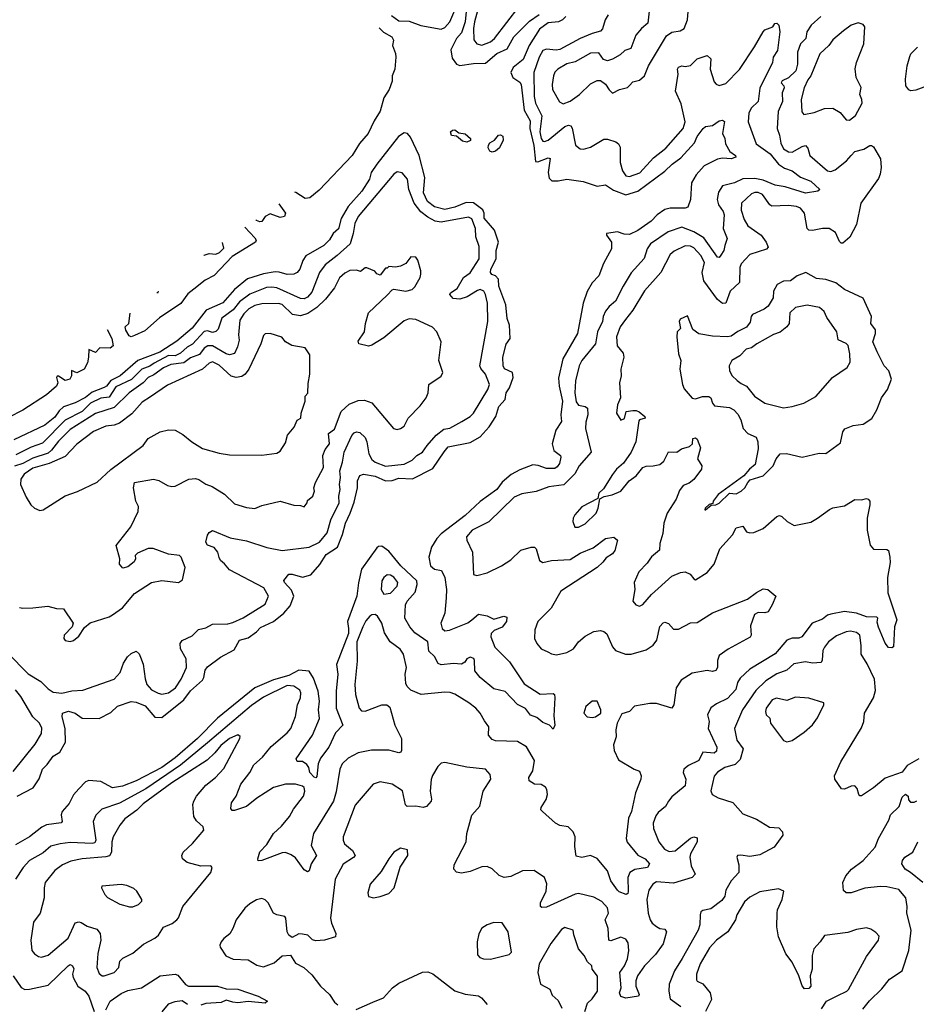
# Model space of a CAD drawing. Extents: x 1892934 to 2008621, y 567149 to 683290.
# Tile 124 of 256: x 1905297 to 1910588, y 643167 to 648977. Entities that reach past the tile are written whole.
import ezdxf

# ---------------------------------------------------------------- set-up
doc = ezdxf.new("R2010")
doc.units = 0

msp = doc.modelspace()

# ---------------------------------------------------------------- linework, layer by layer
at = {"layer": '0CON20XD'}
for points in [[(1907491.2, 649001.2), (1907535, 648970.8), (1907595, 648968.3), (1907665, 648942), (1907785, 648920.4), (1907805, 648931.4), (1907835, 648964.7), (1907885, 649078.2)], [(1908017, 649095), (1907981.1, 648965), (1907975.7, 648925), (1907977.8, 648857.8), (1907995, 648834.5), (1908025, 648826.7), (1908075, 648846.7), (1908100, 648865), (1908244.7, 649055)], [(1907932.4, 649025), (1907926.7, 648963.3), (1907905, 648898.4), (1907874, 648865), (1907841.2, 648798.8), (1907849, 648749), (1907875, 648713.6), (1907895, 648706.2), (1907975, 648718.8), (1908045, 648720.3), (1908112.9, 648777.1), (1908173.8, 648805), (1908214.1, 648875.9), (1908305, 648968.8), (1908362.8, 649007.2)], [(1909012.9, 649045), (1909004.7, 648955.3), (1908965.9, 648924.1), (1908933.9, 648886.1), (1908902.7, 648807.3), (1908868, 648795), (1908841.2, 648768.8), (1908795, 648742.9), (1908765, 648734.3), (1908742.4, 648742.4), (1908715, 648780.8), (1908665, 648779.7), (1908575, 648727.4), (1908525, 648717.1), (1908472.9, 648685), (1908455, 648667.1), (1908447.3, 648645), (1908439.2, 648595), (1908441.8, 648565), (1908482.4, 648492.4), (1908505, 648480.9), (1908545, 648495.3), (1908600, 648535), (1908665, 648598.1), (1908705, 648618.8), (1908725, 648618.8), (1908755, 648596.2), (1908775, 648562.5), (1908795, 648542.5), (1908837.5, 648565), (1908883.9, 648576.1), (1908895, 648587.5), (1908915, 648610), (1908955, 648620), (1908985, 648646.2), (1909007.7, 648705), (1909115, 648880.9), (1909145, 648903.1), (1909195, 648911.1), (1909218.6, 648925), (1909237.9, 648975), (1909242.5, 649025)], [(1908520, 648995), (1908500, 648975), (1908476.3, 648963.7), (1908415, 648958.6), (1908365, 648920.6), (1908304.4, 648825), (1908267.9, 648742.1), (1908208.9, 648695), (1908195.9, 648665), (1908207.5, 648635), (1908248, 648608), (1908256.5, 648595), (1908275, 648443.3), (1908309.4, 648379.4), (1908308, 648335), (1908330.4, 648235), (1908340.9, 648140.9), (1908355, 648138.1), (1908415, 648160.8), (1908428.1, 648158.1), (1908415.3, 648075.3), (1908421.5, 648041.5), (1908436.6, 648026.6), (1908475, 648025.7), (1908525, 648035.5), (1908622.8, 648022.8), (1908705, 647994.4), (1908755, 648002.5), (1908801.4, 647971.4), (1908875, 647943.4), (1908945, 647964.3), (1909105, 648082.3), (1909148.2, 648125), (1909198.7, 648161.3), (1909279.6, 648250.4), (1909295, 648286.7), (1909330, 648335), (1909345, 648346.2), (1909385, 648352.9), (1909425, 648379.2), (1909445, 648383.8), (1909456.4, 648376.4), (1909444, 648305), (1909458.6, 648275), (1909461.9, 648245), (1909488.6, 648198.6), (1909521.2, 648175), (1909523.3, 648165), (1909495, 648155.6), (1909445, 648158.8), (1909415, 648153.1), (1909335.6, 648115), (1909289, 648061), (1909261.3, 648015), (1909255.5, 647915), (1909239.6, 647870.4), (1909225, 647864.6), (1909135, 647864.3), (1909105, 647856.3), (1909060, 647825), (1909022.8, 647787.3), (1908945, 647733.2), (1908895, 647708.9), (1908865, 647710.9), (1908825, 647724.2), (1908760, 647715), (1908760, 647705), (1908790, 647665), (1908788.6, 647625), (1908742.7, 647537.3), (1908715.4, 647464.6), (1908676, 647424), (1908646.4, 647373.6), (1908621.9, 647305), (1908589.7, 647125), (1908502, 646975), (1908477.7, 646862.3), (1908480.6, 646815), (1908500.8, 646725), (1908490.7, 646645), (1908495.2, 646605), (1908461.3, 646555), (1908440.3, 646475), (1908448.5, 646435), (1908488, 646405), (1908491.4, 646395), (1908482, 646358), (1908468.3, 646338.3), (1908455, 646328.5), (1908405, 646328.2), (1908356, 646346), (1908325, 646349.5), (1908249.3, 646320.7), (1908197.6, 646292.4), (1908145, 646247.5), (1908112.3, 646205), (1908015, 646134.7), (1907925, 646050.7), (1907785, 645942.3), (1907759.6, 645915), (1907727.9, 645865), (1907710.5, 645805), (1907722, 645755), (1907745, 645733.6), (1907786.4, 645726.4), (1907806.6, 645685), (1907815.3, 645615), (1907813.8, 645565), (1907805.2, 645474.8), (1907783.1, 645416.9), (1907790, 645385), (1907805, 645371.3), (1907833.9, 645373.9), (1907942.4, 645417.6), (1907964.7, 645435.3), (1908005, 645469.4), (1908055, 645459.5), (1908095, 645439.4), (1908155, 645456.5), (1908171.7, 645451.7), (1908169.2, 645425), (1908145, 645392.5), (1908097.6, 645372.4), (1908078.8, 645355), (1908076.7, 645335), (1908101.2, 645275), (1908187.6, 645187.6), (1908275, 645057.5), (1908367.7, 644997.7), (1908445, 645000), (1908452.5, 644995), (1908456, 644975), (1908449.2, 644869.2), (1908456, 644815), (1908445, 644790), (1908424.1, 644814.1), (1908385, 644829.2), (1908349.6, 644859.6), (1908312.3, 644872.3), (1908281.9, 644911.9), (1908235, 644936.7), (1908162.1, 645012.1), (1908095, 645028.7), (1908015, 645095.5), (1907982.2, 645135), (1907981.8, 645195), (1907976.6, 645206.6), (1907955, 645214.7), (1907935, 645205.9), (1907924.1, 645185.9), (1907905, 645173.5), (1907857.4, 645177.4), (1907785, 645169.5), (1907767.5, 645177.5), (1907745, 645220), (1907711, 645251), (1907705.3, 645305), (1907629.2, 645359.2), (1907598.5, 645395), (1907570.8, 645445), (1907574.2, 645525), (1907584.5, 645545.5), (1907631.7, 645598.3), (1907642.2, 645645), (1907640, 645665), (1907546.1, 645755), (1907475, 645841.5), (1907435, 645870.8), (1907415, 645869.2), (1907405, 645860), (1907315, 645734.3), (1907295.5, 645654.5), (1907286.7, 645575), (1907232.1, 645425), (1907237.3, 645385), (1907236.7, 645355), (1907167.2, 645172.8), (1907173.5, 645115), (1907165.3, 645015), (1907165.4, 644915), (1907204.4, 644815), (1907161.5, 644768.5), (1907121.4, 644685), (1907071.4, 644618.6), (1907058.2, 644585), (1907049.6, 644510.4), (1907045, 644504.2), (1907035, 644507.5), (1907009.5, 644535), (1907003.1, 644565), (1906991.6, 644581.6), (1906965, 644598.8), (1906935, 644600), (1906928, 644615), (1907025.3, 644754.7), (1907066.5, 644853.5), (1907059.5, 644905), (1907065.3, 644955), (1907058.4, 645015), (1907031.7, 645091.7), (1907005, 645132.1), (1906945, 645137.9), (1906885, 645106.6), (1906795, 645081), (1906685, 645033.5), (1906465, 644856.1), (1906345.4, 644734.6), (1906215, 644621.3), (1906135, 644563.6), (1905985, 644484.8), (1905903.8, 644455), (1905845, 644444.5), (1905775, 644481.2), (1905705, 644487.2), (1905685, 644480), (1905645, 644439.3), (1905615, 644402.3), (1905588.9, 644351.1), (1905546.8, 644305), (1905541.4, 644285), (1905548.2, 644245), (1905542.2, 644237.8), (1905455, 644225.8), (1905427.7, 644212.3), (1905354.5, 644155.5), (1905271.6, 644108.4)], [(1908770, 649005), (1908751.9, 648975), (1908736.8, 648923.2), (1908725, 648909.4), (1908675, 648896.2), (1908605, 648865.9), (1908485, 648800), (1908463.5, 648796.5), (1908405, 648803.3), (1908384.8, 648795.2), (1908363.5, 648756.5), (1908331.1, 648665), (1908332.8, 648522.8), (1908341.9, 648485), (1908378.7, 648408.7), (1908367, 648315), (1908374, 648275), (1908385, 648260.4), (1908395, 648257.5), (1908415, 648265.3), (1908515, 648345.9), (1908535, 648353.5), (1908549.8, 648349.8), (1908557.3, 648337.3), (1908577, 648237), (1908605, 648215.6), (1908625, 648212.5), (1908664.7, 648225.3), (1908745, 648271.2), (1908765, 648272.5), (1908815, 648256.9), (1908830.8, 648245), (1908840, 648225), (1908841.2, 648135), (1908854.7, 648085), (1908875, 648056.4), (1908895, 648050.7), (1908956, 648074), (1909038.4, 648161.6), (1909111, 648219), (1909213.2, 648335), (1909225.3, 648375), (1909200.5, 648480.5), (1909168.2, 648555), (1909183.3, 648655), (1909179.4, 648685), (1909185, 648696.9), (1909203.9, 648703.9), (1909225, 648700), (1909255, 648705.7), (1909296, 648745), (1909355, 648765.6), (1909375.4, 648745), (1909372.1, 648685), (1909395, 648610), (1909406.8, 648596.8), (1909425, 648589.2), (1909465, 648599.6), (1909545, 648683.6), (1909633.9, 648816.1), (1909685, 648905.8), (1909695, 648917.5), (1909742.5, 648935), (1909753.3, 648955), (1909765, 648956.2), (1909776.7, 648945), (1909782.5, 648905), (1909769.3, 648795), (1909742.9, 648755), (1909739.2, 648725), (1909665, 648572), (1909655, 648493.8), (1909613.1, 648455), (1909600, 648425), (1909595.8, 648375), (1909643.9, 648245), (1909725, 648185.2), (1909775, 648124), (1909811.5, 648101.5), (1909855, 648085.2), (1909905, 648048.4), (1909965, 648024.6), (1910020, 647975), (1910006.7, 647965), (1909935, 647953.6), (1909815, 647990), (1909755, 648001.3), (1909685, 648029.8), (1909635, 648040), (1909565, 648037.1), (1909515, 648014.4), (1909445, 647997.1), (1909420.7, 647959.3), (1909414.1, 647915), (1909422, 647885), (1909448.9, 647845), (1909455.3, 647825), (1909448.8, 647745), (1909472.5, 647685), (1909458.4, 647645), (1909452.4, 647615), (1909435, 647586.7), (1909425, 647572.7), (1909415, 647574.6), (1909335, 647690.5), (1909275, 647725.8), (1909205, 647752.2), (1909124.8, 647725.2), (1909019.3, 647655), (1908999.6, 647625), (1908982.2, 647567.7), (1908906.4, 647483.6), (1908858, 647405), (1908813.6, 647316.4), (1908775.5, 647285), (1908753.7, 647256.3), (1908740.4, 647225), (1908736.6, 647195), (1908707.5, 647135), (1908694.7, 647065), (1908615.3, 646965), (1908599.7, 646935), (1908577.8, 646845), (1908573.2, 646775), (1908582, 646722), (1908595, 646701.4), (1908635, 646693.8), (1908648.8, 646685), (1908649.2, 646645), (1908637.1, 646602.9), (1908635.3, 646565), (1908670.3, 646425), (1908598.1, 646345), (1908572.5, 646297.5), (1908508.8, 646231.2), (1908419.6, 646220.4), (1908345, 646192.5), (1908260.2, 646179.8), (1908215, 646159.1), (1908065, 646014.4), (1907968, 645965), (1907934.2, 645925), (1907935.7, 645905), (1907969.6, 645835), (1907975, 645703.8), (1907995, 645698.1), (1908055, 645713.9), (1908140, 645755), (1908195, 645790), (1908255, 645845.8), (1908315, 645864.2), (1908335, 645864), (1908344.5, 645854.5), (1908364.4, 645785), (1908385, 645774.5), (1908435, 645786.2), (1908545, 645790.8), (1908605, 645829.6), (1908680.5, 645859.5), (1908755, 645915.7), (1908803.6, 645923.6), (1908825.9, 645905.9), (1908808.9, 645845), (1908795, 645825.8), (1908757.6, 645802.4), (1908737.8, 645775), (1908704.4, 645745), (1908490.8, 645605), (1908434, 645505), (1908354.4, 645425), (1908337.3, 645377.3), (1908334.4, 645325), (1908349.4, 645295), (1908374, 645265), (1908414, 645246), (1908435, 645234.6), (1908465, 645229.4), (1908525, 645243.2), (1908565.4, 645265), (1908595, 645306.5), (1908635, 645340), (1908685, 645367.5), (1908725, 645371.9), (1908745, 645365.8), (1908762.2, 645352.2), (1908795.8, 645275.8), (1908813.7, 645253.7), (1908872.9, 645232.9), (1908905, 645233.8), (1908995, 645258), (1909035, 645286.9), (1909057.9, 645315), (1909073.9, 645396.1), (1909095, 645418.8), (1909105, 645421.2), (1909125, 645413.8), (1909155, 645380), (1909185, 645381.4), (1909255, 645417.8), (1909295, 645419.5), (1909385, 645476.7), (1909592.5, 645557.5), (1909645, 645596.7), (1909685, 645618), (1909712.5, 645615), (1909760, 645575), (1909738, 645525), (1909715, 645482.7), (1909695, 645476), (1909655, 645479.4), (1909633.7, 645466.3), (1909610.6, 645399.4), (1909613.9, 645346.1), (1909607.1, 645332.9), (1909477.4, 645262.6), (1909424.4, 645225), (1909415.6, 645195), (1909414.4, 645155), (1909405, 645136), (1909385, 645130), (1909355, 645135.7), (1909265, 645120.4), (1909200.7, 645079.3), (1909171.4, 645035), (1909157.8, 644935), (1909146.4, 644913.6), (1909055, 644941.5), (1909015, 644941.1), (1908925, 644926.7), (1908895, 644894.4), (1908850, 644880), (1908823.6, 644826.4), (1908815, 644787.5), (1908817.9, 644745), (1908802.2, 644697.8), (1908804.6, 644665), (1908830.2, 644610.2), (1908922.5, 644555), (1908955, 644542.5), (1908964, 644515), (1908963.1, 644495), (1908931.9, 644415), (1908908.5, 644305), (1908889.1, 644265), (1908875.5, 644144.5), (1908882.8, 644122.8), (1908945, 644047.9), (1908987.5, 644025), (1909014, 643995), (1909002, 643975), (1908927.6, 643962.4), (1908898.6, 643945), (1908886.9, 643915), (1908888.2, 643831.8), (1908885, 643820), (1908875.9, 643814.1), (1908835, 643831.2), (1908825, 643841.1), (1908785, 643895.5), (1908766.9, 643955), (1908705, 644026.8), (1908665, 644044.6), (1908615, 644033.4), (1908581.7, 644041.7), (1908572.7, 644097.3), (1908575.8, 644155), (1908564, 644185), (1908534.3, 644214.3), (1908485, 644221.4), (1908460, 644235), (1908381.4, 644305), (1908373.1, 644315), (1908375, 644328.1)], [(1910025.2, 648994.8), (1909967.7, 648945), (1909942.9, 648905), (1909935.8, 648865), (1909904.8, 648835.2), (1909887.2, 648785), (1909886.7, 648715), (1909876.8, 648675), (1909835, 648632.9), (1909797.5, 648615), (1909791.1, 648605), (1909806.6, 648586.6), (1909808.2, 648575), (1909796.1, 648545), (1909798.8, 648495), (1909772.8, 648435), (1909767.5, 648335), (1909781.1, 648295), (1909788, 648248), (1909805.5, 648215), (1909835, 648196.8), (1909855, 648194.7), (1909915, 648229.4), (1909935, 648233.8), (1909947.8, 648217.8), (1909960, 648175), (1910065, 648084), (1910085, 648081.6), (1910109.2, 648090.8), (1910175.7, 648144.3), (1910203.8, 648175), (1910225, 648199.2), (1910278.2, 648211.8), (1910315, 648234), (1910325, 648233.8), (1910335.8, 648225.8), (1910376.5, 648156.5), (1910380.9, 648105), (1910376.1, 648065), (1910365, 648039.2), (1910261.5, 647895), (1910235, 647768), (1910195.7, 647694.3), (1910155, 647658.8), (1910145, 647658), (1910135, 647668.8), (1910110.6, 647720.6), (1910075, 647744.4), (1910035, 647745.6), (1909975, 647733.8), (1909955, 647735.8), (1909944.4, 647745), (1909928.2, 647835), (1909905.6, 647865), (1909881.2, 647875), (1909835, 647879.8), (1909735, 647876.9), (1909723.8, 647883.8), (1909681.5, 647945), (1909655, 647956.7), (1909635, 647957.1), (1909615, 647948.6), (1909556.6, 647895), (1909555, 647853.3), (1909572.9, 647797.1), (1909595, 647760.6), (1909672.5, 647705), (1909702.5, 647665), (1909713.3, 647635), (1909705, 647623.3), (1909605, 647591.8), (1909555, 647535.5), (1909546.8, 647515), (1909544.6, 647425.4), (1909490, 647375), (1909465, 647303.3), (1909445, 647302.9), (1909415, 647325.6), (1909333.6, 647435), (1909324.5, 647485), (1909338.5, 647545), (1909316.8, 647585), (1909275, 647630.6), (1909255, 647639.5), (1909225, 647642.3), (1909158.5, 647611.5), (1909135, 647591.8), (1909080.3, 647485), (1908985, 647376.9), (1908915, 647262.7), (1908871.8, 647208.2), (1908841.1, 647165), (1908818.5, 647105), (1908823.1, 647053.1), (1908858.3, 647008.3), (1908863.3, 646985), (1908845.5, 646915), (1908846.2, 646875), (1908837.7, 646835), (1908843.5, 646745), (1908825.6, 646705), (1908818.6, 646655), (1908845, 646613.5), (1908866, 646624), (1908875.8, 646664.2), (1908915, 646671.2), (1908935, 646671.2), (1908952.3, 646662.3), (1908986.2, 646635), (1908988.8, 646625), (1908955, 646615.8), (1908950.5, 646609.5), (1908932.5, 646485), (1908906, 646424), (1908860.5, 646359.5), (1908819.2, 646325), (1908795, 646293.8), (1908742.3, 646207.7), (1908715, 646182.5), (1908708.3, 646151.7), (1908615, 646101.9), (1908573.1, 646055), (1908563.3, 646035), (1908561.9, 646015), (1908573.2, 645983.2), (1908595, 645981.4), (1908635, 646001.9)], [(1910195, 648383.8), (1910229.4, 648410.6), (1910268.1, 648485), (1910266.9, 648505), (1910254.5, 648534.5), (1910262.7, 648577.3), (1910233.5, 648635), (1910226.7, 648686.7), (1910235, 648724.2), (1910277.8, 648835), (1910284.5, 648934.5), (1910275, 648948.9), (1910245, 648958.5), (1910205, 648943.8), (1910159.1, 648910.9), (1910095, 648857.7), (1910073.1, 648825), (1910018.9, 648775), (1909966.7, 648645), (1909947.8, 648622.2), (1909927.1, 648575), (1909909.4, 648505), (1909912.2, 648432.2), (1909925, 648418.1), (1909985, 648429.3), (1910047, 648453), (1910095.4, 648455.4), (1910138.3, 648428.3), (1910175, 648386.7), (1910195, 648383.8)], [(1907417.5, 648928.6), (1907443.4, 648903.4), (1907494, 648875), (1907503.8, 648855), (1907497.5, 648825), (1907515, 648777.5), (1907516.4, 648755), (1907510.5, 648685), (1907495.3, 648644.7), (1907494.1, 648614.1), (1907476.7, 648565), (1907446.5, 648515), (1907425, 648436.2), (1907389.7, 648380.3), (1907353.3, 648305), (1907303.1, 648246.9), (1907259.9, 648175), (1907065, 647971.6), (1907009.4, 647925), (1906981.2, 647921.2), (1906927.3, 647957.3), (1906920.7, 647959.4)], [(1910675, 648594.3), (1910585, 648560), (1910557, 648557), (1910543.6, 648563.6), (1910526.4, 648586.4), (1910524, 648625), (1910534, 648705), (1910549.5, 648760.5), (1910556.2, 648775), (1910596.2, 648815)], [(1907935, 648254.4), (1907910.6, 648260.6), (1907875, 648289.2), (1907844.3, 648294.3), (1907840, 648315), (1907850.8, 648325), (1907865, 648326.6), (1907889.4, 648309.4), (1907925, 648303.5), (1907957.5, 648275), (1907956.6, 648263.4), (1907935, 648254.4)], [(1908075, 647761.7), (1908037.9, 647805), (1908037.4, 647835), (1908029.5, 647855), (1907975, 647896.8), (1907931, 647899), (1907865, 647869.8), (1907805, 647856.2), (1907745, 647872.4), (1907703, 647903), (1907680.2, 647955), (1907688, 648045), (1907654.1, 648175), (1907603.9, 648283.9), (1907585, 648304.3), (1907565, 648308.5), (1907532.3, 648287.7), (1907404.1, 648125), (1907371.3, 648075), (1907360.9, 648035), (1907315.9, 647965), (1907234.7, 647875.3), (1907195, 647804.4), (1907178.1, 647741.9), (1907147.5, 647715), (1907125, 647677.3), (1907092.3, 647645), (1906986.5, 647583.5), (1906967.5, 647555), (1906950.4, 647505), (1906934.4, 647485), (1906915, 647476), (1906875, 647473.4), (1906827.8, 647487.8), (1906805, 647488.2), (1906735, 647477.2), (1906642.2, 647447.8), (1906564.6, 647385.4), (1906495, 647306.6), (1906397.6, 647262.4), (1906314.4, 647155.6), (1906225, 647079.8), (1906124.7, 647015), (1905995, 646966.5), (1905889.5, 646875), (1905835, 646848), (1905810, 646815), (1905795, 646805.6), (1905725, 646779.8), (1905685, 646747.6), (1905625, 646715.9), (1905555, 646692.2), (1905530.7, 646669.3), (1905505, 646631.5), (1905445.9, 646585), (1905263.1, 646496.9)], [(1908085, 648195.8), (1908070.8, 648200.8), (1908061.4, 648221.4), (1908062.7, 648237.3), (1908070.6, 648249.4), (1908100, 648265), (1908122.5, 648295), (1908135, 648297.5), (1908148.8, 648288.8), (1908150, 648265), (1908128.8, 648221.2), (1908105, 648201.4), (1908085, 648195.8)], [(1905225, 645241.2), (1905346.3, 645116.3), (1905421.9, 645071.9), (1905465, 645028.9), (1905495, 645009.6), (1905545, 645003.2), (1905605, 645017.6), (1905669.9, 645020.1), (1905854, 645085), (1905890.5, 645125), (1905910.3, 645179.7), (1905933.2, 645216.8), (1905953.8, 645236.2), (1905985, 645250.6), (1906001.8, 645235), (1906008.9, 645215), (1906024.8, 645174.8), (1906036.6, 645086.6), (1906046.7, 645055), (1906075, 645023.2), (1906115, 645002), (1906135, 644997.5), (1906175.7, 645005), (1906216.6, 645035), (1906249.6, 645085), (1906282.2, 645155), (1906278.9, 645205), (1906245.2, 645265), (1906243.5, 645295), (1906255, 645313.1), (1906315, 645342), (1906352.1, 645377.9), (1906395, 645388.6), (1906435, 645410.9), (1906525, 645411.6), (1906555, 645419.1), (1906615, 645447.3), (1906745, 645528), (1906766.2, 645575), (1906738, 645625), (1906535, 645731.1), (1906506.4, 645766.4), (1906481.5, 645785), (1906473.3, 645803.3), (1906465.3, 645835), (1906445, 645863.1), (1906405, 645876.7), (1906395, 645893.3), (1906405.3, 645935), (1906415, 645950.9), (1906435, 645962.5), (1906538.8, 645918.8), (1906635, 645900.8), (1906755, 645862.4), (1906845, 645845.3), (1907005, 645864.6), (1907065.5, 645894.5), (1907111.2, 645948.8), (1907133.2, 646025), (1907181.6, 646125), (1907180.3, 646165), (1907188.4, 646205), (1907183.9, 646235), (1907189.7, 646275), (1907186.7, 646315), (1907202.9, 646365), (1907211.3, 646425), (1907257.2, 646522.8), (1907271, 646539), (1907285, 646544.3), (1907305, 646540.2), (1907335, 646511.8), (1907346.3, 646485), (1907357.4, 646415), (1907375, 646382), (1907393.9, 646365), (1907455, 646342.5), (1907565, 646354.7), (1907612.8, 646377.2), (1907641.3, 646405), (1907674.7, 646425), (1907700.8, 646465), (1907753.8, 646525), (1907799.6, 646560.4), (1907835, 646567.1), (1907905.7, 646605), (1907954.7, 646635.3), (1907974.6, 646655), (1908059.6, 646795), (1908068.9, 646825), (1908046.2, 646885), (1908018.3, 646918.3), (1908012.5, 646935), (1908060, 647195), (1908058.2, 647305), (1908046.9, 647355), (1908035.7, 647375.7), (1908015, 647383.8), (1907999.1, 647379.1), (1907938.3, 647341.7), (1907895, 647327.2), (1907855, 647332.3), (1907835.6, 647355), (1907840, 647365), (1907878.6, 647391.4), (1907915.4, 647454.6), (1907955, 647483.9), (1908008.8, 647565), (1908007.7, 647637.7), (1907989.2, 647695), (1907987.5, 647745), (1907965, 647802.2), (1907945, 647812.1), (1907785, 647782.6), (1907748.5, 647788.5), (1907705, 647810.6), (1907663.9, 647843.9), (1907624.5, 647894.5), (1907592.6, 647975), (1907585.9, 648035.9), (1907555, 648072.2), (1907525, 648079.5), (1907505, 648064.5), (1907294.3, 647815.7), (1907275.6, 647775), (1907265.7, 647715), (1907246.4, 647655), (1907170.7, 647585), (1907099.2, 647530.8), (1907067, 647485), (1907020.1, 647369.9), (1906995, 647339.6), (1906975, 647330), (1906955, 647332.5), (1906815, 647393.9), (1906785, 647398.9), (1906752.9, 647397.1), (1906655, 647357.7), (1906595, 647311.2), (1906557.5, 647265), (1906489.6, 647215), (1906468.7, 647151.3), (1906455, 647136.8), (1906435, 647130.6), (1906405, 647140), (1906385, 647137), (1906317.3, 647062.7), (1906285, 647044.8), (1906245, 647008.8), (1906215, 646992.8), (1906174.3, 646995.7), (1906090.5, 646949.5), (1906065, 646932.6), (1906016.8, 646915), (1905956.4, 646853.6), (1905865, 646810.5), (1905825, 646749.5), (1905775, 646744.5), (1905715.4, 646714.6), (1905665, 646665.8), (1905565, 646613.4), (1905431, 646479), (1905365, 646454.8), (1905275, 646408.7)], [(1906826.4, 647890.6), (1906865.7, 647835), (1906860, 647815), (1906835, 647810), (1906775, 647831.2), (1906745, 647816.2), (1906725, 647786.7), (1906715, 647783.8), (1906695, 647792), (1906689.6, 647796.2)], [(1905281.2, 644395), (1905375.9, 644444.1), (1905412.4, 644497.6), (1905431.1, 644555), (1905458.8, 644581.2), (1905495, 644630.8), (1905533.5, 644655), (1905566.3, 644713.7), (1905565.3, 644795.3), (1905547.5, 644862.5), (1905550, 644885), (1905585, 644897.5), (1905624.2, 644885), (1905665, 644854.5), (1905766.1, 644853.9), (1905835, 644888.6), (1905875, 644925.6), (1905955, 644954.4), (1905985, 644950), (1906038.1, 644928.1), (1906095, 644861.2), (1906135, 644859.6), (1906265, 644963.6), (1906305, 645015.8), (1906375, 645079.2), (1906383.8, 645095), (1906392, 645138), (1906405, 645159.2), (1906481.8, 645215), (1906561.9, 645258.1), (1906594.8, 645315.2), (1906645, 645328.6), (1906694.6, 645365), (1906718.7, 645391.3), (1906795.2, 645424.8), (1906855.5, 645474.5), (1906892.3, 645517.7), (1906913.9, 645575), (1906901.3, 645611.3), (1906858.8, 645655), (1906855, 645667.5), (1906885.8, 645704.2), (1906905, 645705.5), (1906965, 645687.9), (1907015, 645701.5), (1907068.6, 645761.4), (1907105, 645820.3), (1907171.7, 645865), (1907201.7, 645938.3), (1907218.7, 646005), (1907248, 646065), (1907269.9, 646130.1), (1907291.2, 646215), (1907291.4, 646255), (1907305, 646287.8), (1907325, 646294.7), (1907395, 646283), (1907455.6, 646255.6), (1907495, 646258.4), (1907535, 646271.6), (1907615, 646267.6), (1907735, 646328.9), (1907802.3, 646427.7), (1907825, 646456.9), (1907955, 646481.4), (1908015.3, 646515), (1908068.4, 646575), (1908106.5, 646635), (1908125.4, 646695), (1908161.1, 646735), (1908168.1, 646775), (1908187.8, 646805), (1908209.5, 646865), (1908205.4, 646895), (1908157.5, 646917.5), (1908149.4, 646935), (1908147.3, 646985), (1908168.5, 647061.5), (1908192.1, 647095), (1908187.3, 647175), (1908173.2, 647213.2), (1908165.7, 647295), (1908124.2, 647405), (1908121.9, 647445), (1908105.4, 647465), (1908083.6, 647473.6), (1908074.7, 647484.7), (1908077.8, 647505), (1908108.8, 647565), (1908107.9, 647615), (1908122.2, 647665), (1908098.4, 647735), (1908075, 647761.7)], [(1906625.3, 647752.3), (1906685, 647690.4), (1906691.9, 647675), (1906688.9, 647665), (1906551.1, 647578.9), (1906445, 647466.7), (1906390.7, 647439.3), (1906325, 647386.6), (1906289.9, 647360.1), (1906246.9, 647303.1), (1906122.5, 647217.5), (1906035, 647141.4), (1905975, 647113.8), (1905955, 647106), (1905942.3, 647112.3), (1905923.3, 647145), (1905920, 647165), (1905940, 647185), (1905948.2, 647245.2)], [(1906383.2, 647586.7), (1906385, 647586.7), (1906415, 647596.2), (1906455, 647592.5), (1906476.4, 647603.6), (1906501.7, 647628.3), (1906493.6, 647662.5)], [(1905295, 645509.2), (1905315, 645504.3), (1905375, 645506), (1905463.7, 645516.3), (1905515, 645502.5), (1905555, 645500), (1905613.3, 645415), (1905606.7, 645395), (1905560, 645345), (1905556.7, 645325), (1905565, 645313.8), (1905595, 645308), (1905615, 645313.3), (1905645, 645340), (1905680, 645390), (1905713, 645417), (1905825, 645452.9), (1905845.5, 645464.5), (1905904.4, 645505.6), (1905975, 645590), (1906074.4, 645655.6), (1906135, 645667.1), (1906234.3, 645655.7), (1906258.3, 645671.7), (1906272.5, 645745), (1906250, 645805), (1906240, 645815), (1906175, 645823.1), (1906085, 645856.9), (1906054.4, 645855.6), (1905991.7, 645828.3), (1905977.5, 645815), (1905980, 645795), (1905973, 645777), (1905935, 645747.5), (1905905, 645740), (1905886.7, 645765), (1905888, 645795), (1905866.7, 645875), (1905951.9, 645985), (1905996.5, 646075), (1905997.3, 646105), (1905982.9, 646135), (1905968.9, 646215), (1905974.5, 646245), (1906086.3, 646266.3), (1906118.2, 646258.2), (1906169.1, 646229.1), (1906195, 646222.2), (1906215, 646224.4), (1906295, 646265.5), (1906335, 646270), (1906355, 646263.8), (1906395, 646235.4), (1906431.9, 646221.9), (1906505, 646176.7), (1906565, 646119.2), (1906635, 646098), (1906685, 646092.9), (1906725, 646110.8), (1906835, 646135.6), (1906915, 646111.4), (1906955, 646111.2), (1906975, 646102.5), (1906993.3, 646125), (1906995, 646140), (1907026.2, 646165), (1907036.7, 646195), (1907032.5, 646215), (1907042.5, 646245), (1907089.4, 646335), (1907085.8, 646405), (1907099.7, 646440.3), (1907125.7, 646474.3), (1907119.1, 646535), (1907155, 646560.5), (1907194.8, 646665.2), (1907241.5, 646708.5), (1907295, 646729.3), (1907332.1, 646732.1), (1907375.4, 646715.4), (1907503.8, 646565), (1907525, 646558), (1907545, 646564), (1907565, 646578), (1907588.8, 646625), (1907661.1, 646698.9), (1907695, 646746.2), (1907707.8, 646775), (1907712.2, 646825), (1907785, 646872.7), (1907793.3, 646895), (1907771.1, 646965), (1907784, 647075), (1907759.2, 647135), (1907733.2, 647163.2), (1907635, 647207.3), (1907595, 647211.1), (1907565, 647200.6), (1907445, 647098.8), (1907375, 647056.2), (1907355, 647050), (1907297.5, 647065), (1907295, 647080), (1907331.2, 647135), (1907337.5, 647185), (1907355, 647246.2), (1907465, 647352), (1907495, 647383.3), (1907505, 647386.7), (1907575.5, 647374.5), (1907613.3, 647385), (1907629.1, 647400.9), (1907661.2, 647455), (1907664, 647475), (1907664, 647495), (1907647, 647557), (1907635, 647576.2), (1907605, 647576.7), (1907575, 647537.5), (1907545, 647522.5), (1907515, 647516.7), (1907475, 647520), (1907465, 647510), (1907455, 647510), (1907425, 647470), (1907405, 647477.5), (1907393.6, 647493.6), (1907345, 647513.3), (1907335, 647512.5), (1907308.3, 647491.7), (1907285, 647498.8), (1907245, 647496.7), (1907215, 647480.8), (1907185, 647452.9), (1907154.6, 647395), (1907102, 647328), (1907051.4, 647278.6), (1906997, 647243), (1906955, 647229.6), (1906906.5, 647236.5), (1906845.4, 647295.4), (1906825, 647301.2), (1906725, 647300.6), (1906685, 647291.2), (1906648.8, 647271.2), (1906619.4, 647240.6), (1906596.2, 647203.8), (1906587.3, 647117.3), (1906592.9, 647085), (1906583.2, 647046.8), (1906565, 647007.5), (1906535, 646999.5), (1906515, 647005.2), (1906435, 647053), (1906407.3, 647052.7), (1906385, 647038.9), (1906358.7, 647001.3), (1906305, 646981.3), (1906265, 646952.3), (1906188.4, 646941.6), (1906145, 646921.9), (1906088.9, 646881.1), (1906054.7, 646865), (1906025.1, 646834.9), (1905942, 646775), (1905855, 646687.5), (1905745, 646652.7), (1905595, 646558.6), (1905525, 646490.6), (1905485, 646436.3), (1905465, 646418.7), (1905375, 646390.3), (1905315, 646357.2), (1905267, 646343)], [(1909345, 646083.8), (1909378.3, 646111.7), (1909405, 646113.8), (1909425, 646123.8), (1909485, 646183.8), (1909525, 646179.4), (1909554, 646195), (1909575.6, 646215), (1909593.2, 646246.8), (1909608.6, 646261.4), (1909685, 646285.7), (1909743.3, 646345), (1909761.4, 646385), (1909785.8, 646414.2), (1909823, 646417), (1909915, 646394.5), (1910015, 646420), (1910055, 646417.1), (1910140.3, 646479.7), (1910154.3, 646545.7), (1910167.6, 646562.4), (1910215, 646581.9), (1910275, 646590.6), (1910326.4, 646623.6), (1910355.7, 646675), (1910383.3, 646745), (1910417.8, 646795), (1910441.9, 646855), (1910425.6, 646905), (1910398.1, 646935), (1910357.4, 647017.4), (1910332.5, 647075), (1910348.6, 647125), (1910347, 647147), (1910319.2, 647185), (1910324, 647225), (1910275, 647333.8), (1910165.5, 647385.5), (1910114.5, 647424.5), (1910055, 647443.1), (1909998.7, 647448.7), (1909935.7, 647485.7), (1909885, 647465.5), (1909845, 647436.6), (1909805, 647434), (1909767.8, 647415), (1909746.1, 647375), (1909744.2, 647335), (1909715, 647286.5), (1909691.3, 647268.7), (1909622.2, 647237.8), (1909613.7, 647226.3), (1909607.1, 647192.9), (1909586.9, 647163.1), (1909535, 647137.2), (1909495, 647109), (1909475, 647104.8), (1909385, 647109.3), (1909305, 647122.2), (1909269.4, 647149.4), (1909238.8, 647228.8), (1909195, 647210), (1909188, 647195), (1909196.7, 647155), (1909176.2, 647135), (1909174.4, 647105), (1909185.6, 647005.6), (1909199.5, 646965), (1909192.4, 646915), (1909207.9, 646825), (1909218.3, 646798.3), (1909265, 646744.3), (1909285, 646740), (1909326.7, 646753.3), (1909363.8, 646753.8), (1909375.7, 646745), (1909385.5, 646715), (1909398.3, 646698.3), (1909485, 646689.2), (1909511.1, 646675), (1909535, 646650), (1909552.9, 646615), (1909566, 646565), (1909593.8, 646535), (1909643.6, 646513.6), (1909653.6, 646485), (1909654.4, 646445), (1909638.1, 646351.9), (1909603.8, 646325), (1909571.2, 646285), (1909419.2, 646175), (1909390, 646135), (1909387.5, 646122.5), (1909365, 646116.7), (1909342.5, 646095), (1909340, 646085), (1909345, 646083.8)], [(1906106.3, 647367.4), (1906115, 647366.7), (1906115.4, 647374.6)], [(1909805, 646687.1), (1909855, 646694.2), (1909925, 646713.5), (1909995.7, 646754.3), (1910094.4, 646865.6), (1910180.8, 646925), (1910198.6, 646955), (1910196.5, 647005), (1910185.6, 647055), (1910175.3, 647065.3), (1910126.8, 647086.8), (1910120, 647135), (1910060.1, 647220.1), (1910044.2, 647255), (1910017.7, 647277.7), (1909945, 647293.1), (1909875, 647278.8), (1909842.7, 647247.3), (1909838.9, 647185), (1909825, 647163.8), (1909785, 647132.2), (1909745, 647118.5), (1909646.5, 647065), (1909615, 647041.3), (1909585, 647033.1), (1909547.2, 646992.8), (1909500, 646965), (1909484.3, 646935), (1909486, 646905), (1909501.1, 646875), (1909531.7, 646848.3), (1909555, 646829.6), (1909587.1, 646815), (1909633.1, 646755), (1909695, 646713.5), (1909805, 646687.1)], [(1905813.7, 647148.9), (1905841.4, 647095), (1905847.5, 647052.5), (1905830.7, 647039.3), (1905770, 647040), (1905745, 647013.8), (1905705, 647030), (1905703.8, 646985), (1905697.3, 646952.7), (1905677.5, 646915), (1905635, 646893.5), (1905603.3, 646906.7), (1905602, 646875), (1905592.5, 646855), (1905565, 646848.6), (1905525, 646873.3), (1905517.5, 646872.5), (1905513.8, 646865), (1905521.4, 646835), (1905513.6, 646815), (1905455, 646763.9), (1905315, 646673), (1905229.9, 646630.1)], [(1905415, 646080.8), (1905435, 646084.2), (1905565, 646166.9), (1905637.9, 646192.1), (1905755, 646247.5), (1905835, 646321.9), (1906025, 646464.4), (1906055, 646505.5), (1906126.7, 646545), (1906175, 646556.5), (1906215, 646554.4), (1906259.8, 646529.8), (1906312, 646485), (1906375, 646447.1), (1906475, 646419.4), (1906535, 646408.6), (1906725, 646407.1), (1906815, 646418.8), (1906835, 646431.2), (1906865, 646480), (1906877.5, 646525), (1906916.9, 646573.1), (1906935, 646613.8), (1906956.7, 646625), (1906958.6, 646655), (1906982.2, 646725), (1906982.5, 646755), (1906996.9, 646773.1), (1906999.1, 646830.9), (1907009.5, 646885), (1907009.7, 646999.7), (1906980.7, 647040.7), (1906903.4, 647053.4), (1906865.8, 647075.8), (1906844.2, 647104.2), (1906775, 647124.2), (1906745, 647123.8), (1906735, 647113.3), (1906720, 647065), (1906648.9, 646915), (1906627.3, 646885), (1906607.8, 646872.2), (1906575, 646865.4), (1906545, 646873.8), (1906475, 646938.2), (1906435, 646958), (1906415, 646949.3), (1906375, 646914.2), (1906168.8, 646821.2), (1906068.4, 646751.6), (1906020.3, 646719.7), (1905959.3, 646650.7), (1905885, 646595.9), (1905855, 646583.5), (1905805, 646579.2), (1905732.2, 646547.8), (1905635, 646472.8), (1905565, 646400.2), (1905471.5, 646358.5), (1905375, 646329.8), (1905322.5, 646295), (1905303.6, 646265), (1905301.1, 646235), (1905335, 646158.8), (1905361.9, 646115), (1905385, 646094.2), (1905415, 646080.8)], [(1908635, 646001.9), (1908699.2, 646065), (1908710.8, 646095), (1908720, 646150), (1908746.1, 646163.9), (1908793.8, 646173.8), (1908845, 646195.4), (1908894.6, 646255.4), (1908935, 646285.8), (1908974.6, 646335.4), (1908995, 646343.1), (1909035, 646343.3), (1909075, 646351.9), (1909097.5, 646372.5), (1909125, 646426.5), (1909175, 646425.8), (1909203.3, 646445), (1909250.7, 646459.3), (1909267.5, 646475), (1909270, 646505), (1909285, 646510), (1909295, 646502.5), (1909315, 646450), (1909297.5, 646385), (1909322, 646345), (1909320.8, 646325), (1909275.4, 646264.6), (1909248.1, 646241.9), (1909212.6, 646227.4), (1909190.3, 646199.7), (1909171.6, 646148.4), (1909118.8, 646065), (1909098.8, 646005), (1909093.3, 645945), (1909074, 645886), (1909073.7, 645846.3), (1909025, 645807.5), (1909016.4, 645793.6), (1909000.9, 645769.1), (1908950.2, 645719.8), (1908924, 645655), (1908926.5, 645615), (1908915.4, 645545.4), (1908933.4, 645523.4), (1908955, 645516.5), (1908975, 645525.6), (1909025, 645585.6), (1909145, 645692.7), (1909196.2, 645715), (1909225, 645717.9), (1909254.6, 645704.6), (1909275, 645676.7), (1909285, 645672.5), (1909355, 645714.2), (1909395.8, 645765), (1909428, 645855), (1909503.6, 645936.4), (1909525, 645978.1), (1909565, 645988), (1909586, 645955), (1909605, 645949.1), (1909628.6, 645951.4), (1909685.4, 645974.6), (1909765, 646045.8), (1909781.7, 646051.7), (1909795, 646046.2), (1909825.6, 646015.6), (1909868.3, 645991.7), (1909965, 646012.5), (1910005, 646035.8), (1910076.7, 646086.7), (1910096.1, 646096.1), (1910165, 646108.8), (1910225, 646146), (1910265, 646143.8), (1910295, 646151.2), (1910305, 646146.7), (1910313.8, 646135), (1910314.2, 646115), (1910298.6, 646035), (1910299.2, 645965), (1910315.9, 645875.9), (1910335, 645852), (1910415, 645850), (1910423.8, 645843.8), (1910432.9, 645805), (1910433.5, 645773.5), (1910417.8, 645685), (1910420.9, 645595), (1910473.3, 645435), (1910460.5, 645395), (1910453, 645277), (1910445, 645270), (1910425, 645272.5), (1910405, 645297.5), (1910365, 645392.9), (1910358.3, 645421.7), (1910361.4, 645445), (1910355, 645450.6), (1910295, 645452.5), (1910235, 645475.3), (1910165, 645485.4), (1910085, 645469.3), (1910065, 645463.5), (1910035, 645439.1), (1909974.2, 645415), (1909913.8, 645335), (1909895, 645327.5), (1909855, 645327.8), (1909825, 645315.5), (1909754.7, 645235.3), (1909605, 645144.5), (1909549.4, 645090.6), (1909533.3, 645065), (1909523.5, 645025), (1909475, 644970.5), (1909409.5, 644940.5), (1909375, 644915.8), (1909356.7, 644875), (1909366.9, 644835), (1909360.6, 644795), (1909410.8, 644685), (1909409.7, 644660.3), (1909395, 644648.2), (1909328.1, 644655), (1909304.4, 644605), (1909243.9, 644576.1), (1909216, 644555), (1909212.5, 644535), (1909229.2, 644495), (1909224.7, 644455.3), (1909145, 644391.4), (1909125.6, 644365), (1909108.9, 644335), (1909065, 644298.5), (1909051.5, 644278.5), (1909034.7, 644235), (1909036.8, 644205), (1909069.7, 644125), (1909102.7, 644082.7), (1909129.3, 644069.3), (1909165, 644072.1), (1909255, 644147.2), (1909275.5, 644155.5), (1909295, 644148.8), (1909294.5, 644125), (1909255.4, 644055), (1909251.8, 644035), (1909260, 643985), (1909282.5, 643935), (1909265.6, 643914.4), (1909155, 643880.9), (1909055, 643889.4), (1909034.4, 643875), (1909009.6, 643840.4), (1908997.9, 643785), (1909005.9, 643705), (1909016.9, 643665), (1909030.5, 643645), (1909055, 643625.6), (1909075, 643614.5), (1909105, 643611.1), (1909114.5, 643595), (1909095.2, 643524.8), (1909049.8, 643460.2), (1908983.4, 643395), (1908943.9, 643335), (1908933.2, 643305), (1908934.1, 643274.1), (1908951.9, 643225), (1908949.2, 643215), (1908875, 643202.9), (1908845, 643213.1), (1908837.5, 643235), (1908846, 643265), (1908837.9, 643355), (1908865.5, 643394.5), (1908883.9, 643435), (1908891, 643485), (1908888.8, 643528.8), (1908875, 643552.3), (1908845, 643563.5), (1908785, 643541.2), (1908774.7, 643544.7), (1908770.3, 643615), (1908753.1, 643665), (1908771.2, 643705), (1908765, 643736.5), (1908732.9, 643772.9), (1908685, 643798.8), (1908595, 643820), (1908575, 643816.4), (1908405, 643740.6), (1908378, 643738), (1908371.2, 643745), (1908371.1, 643765), (1908404.5, 643835), (1908407.2, 643877.2), (1908393.3, 643915), (1908333, 643957), (1908265, 643954.6), (1908195, 643920.9), (1908155.6, 643915.6), (1908126.4, 643926.4), (1908085, 643965.7), (1908055, 643979.4), (1908025, 643978), (1907955, 643950.8), (1907905, 643941.2), (1907875, 643946.2), (1907860, 643965), (1907860.9, 643989.1), (1907931.1, 644125), (1907935.7, 644175), (1907965, 644283.8), (1908013.4, 644336.6), (1908032.9, 644425), (1908077.1, 644495), (1908072.7, 644522.7), (1908045.4, 644555.4), (1907935.4, 644565.4), (1907805, 644593.3), (1907785, 644590), (1907765, 644570), (1907732.7, 644517.3), (1907725, 644493.3), (1907718.5, 644425), (1907727.6, 644377.6), (1907724.4, 644365), (1907697.5, 644335), (1907677.6, 644327.6), (1907635, 644335.5), (1907583.3, 644333.3), (1907574.5, 644344.5), (1907555.7, 644425.7), (1907495.7, 644465.7), (1907425, 644479.6), (1907382.9, 644465), (1907277.6, 644342.4), (1907206.1, 644155), (1907206.2, 644135), (1907214.7, 644114.7), (1907260, 644075), (1907276.5, 644045), (1907267.4, 644032.6), (1907205.8, 643994.2), (1907158.8, 643905), (1907130.8, 643675), (1907136.8, 643645), (1907162.1, 643585), (1907161.4, 643565), (1907095, 643544.5), (1907045, 643542.2), (1907025, 643548), (1906997.5, 643575), (1906965, 643580.8), (1906945, 643582), (1906905, 643560.8), (1906885.4, 643575.4), (1906875.8, 643594.2), (1906867.1, 643675), (1906861.2, 643685), (1906815, 643694.4), (1906795.4, 643705.4), (1906763.8, 643765), (1906745, 643783.8), (1906725, 643791.2), (1906695, 643782.5), (1906655, 643760), (1906625, 643734.2), (1906574.3, 643665), (1906555.7, 643615), (1906536.4, 643583.6), (1906501.2, 643555), (1906486.7, 643535), (1906477.5, 643515), (1906480, 643505), (1906512.6, 643452.6), (1906555.8, 643434.2), (1906645, 643430), (1906697, 643397), (1906735, 643387.3), (1906798.7, 643411.3), (1906845, 643453.8), (1906895, 643456.7), (1906925, 643410), (1906973.8, 643385), (1907021.7, 643341.7), (1907072.9, 643275), (1907125, 643224.4), (1907155, 643179.4), (1907175, 643163.5)], [(1907445, 645586.2), (1907485, 645593.8), (1907525.5, 645635), (1907527.7, 645655), (1907505, 645687.9), (1907485, 645698.8), (1907465, 645701.1), (1907445, 645685.7), (1907433.9, 645666.1), (1907429.4, 645615), (1907445, 645586.2)], [(1908375, 644328.1), (1908404.5, 644375), (1908411.9, 644405), (1908408.6, 644435), (1908399.1, 644449.1), (1908375, 644464), (1908335, 644466), (1908304, 644485), (1908301.4, 644505), (1908324.5, 644545), (1908334.4, 644605), (1908287.1, 644687.1), (1908235, 644718.1), (1908105, 644721.5), (1908085, 644729.4), (1908064.5, 644755), (1908066, 644805), (1908039.1, 644839.1), (1908015.4, 644885.4), (1907988.6, 644915), (1907946.7, 644946.7), (1907865, 644997.1), (1907837.2, 645007.2), (1907805, 645009.2), (1907665.9, 644995.9), (1907605, 645020), (1907582.7, 645042.7), (1907575, 645060), (1907572.3, 645115), (1907580, 645155), (1907562.4, 645232.4), (1907542.4, 645262.4), (1907484, 645305), (1907448.9, 645358.9), (1907434.4, 645415), (1907407.9, 645457.9), (1907395, 645466.2), (1907375, 645466), (1907362.8, 645457.2), (1907340.1, 645429.9), (1907322.8, 645395), (1907286.7, 645305), (1907288, 645192), (1907274.7, 645055), (1907278, 644995), (1907301.2, 644915), (1907315, 644897.8), (1907335, 644896.2), (1907435, 644934), (1907463.8, 644933.8), (1907480.5, 644920.5), (1907510.8, 644815), (1907549.5, 644735), (1907550.8, 644665), (1907545.7, 644654.3), (1907535, 644650.8), (1907475, 644667.3), (1907373, 644667), (1907295, 644651.1), (1907235, 644619.5), (1907200.6, 644585), (1907185.6, 644555), (1907165, 644420), (1907149.7, 644365), (1907030.5, 644175), (1907016.2, 644105), (1907047.8, 644045), (1907016.2, 643995), (1907005.5, 643954.5), (1906995, 643948), (1906975, 643960), (1906925, 644030.8), (1906899.3, 644049.3), (1906865, 644062), (1906845, 644060.8), (1906726, 644016), (1906705, 644013.3), (1906702, 644025), (1906715, 644066.9), (1906755, 644110), (1906795, 644175.6), (1906841.8, 644218.2), (1906888.2, 644275), (1906912.5, 644317.5), (1906972.6, 644395), (1906980, 644425), (1906975, 644445.4), (1906965, 644453.8), (1906925, 644465.5), (1906865, 644466.1), (1906795, 644445.3), (1906696.9, 644383.1), (1906634.4, 644335), (1906565, 644310), (1906551.4, 644311.4), (1906542.9, 644322.9), (1906547.5, 644355), (1906575.3, 644394.7), (1906601.1, 644465), (1906655.4, 644535), (1906679.1, 644580.9), (1906729.1, 644625), (1906781.9, 644688.1), (1906875, 644767.9), (1906896.1, 644795), (1906924.5, 644865), (1906936.2, 644935), (1906953.2, 644975), (1906955.4, 645005), (1906950.2, 645020.2), (1906914.4, 645044.4), (1906875, 645047.3), (1906735, 644980), (1906665, 644931.1), (1906405, 644709.6), (1906245, 644578.1), (1906041.6, 644438.4), (1905885, 644353.5), (1905781.8, 644318.2), (1905746.2, 644283.8), (1905730, 644245), (1905746.9, 644135), (1905740.5, 644119.5), (1905724.7, 644115.3), (1905595, 644122.3), (1905535.3, 644114.7), (1905480.6, 644099.4), (1905435, 644061.5), (1905355, 644015.4), (1905317.3, 643975), (1905272.5, 643905)], [(1910602.5, 644615), (1910535, 644576.7), (1910505, 644536.7), (1910405, 644501.2), (1910336.3, 644443.7), (1910265, 644396.7), (1910255, 644397.5), (1910250, 644405), (1910239.5, 644439.5), (1910226.1, 644456.1), (1910205, 644453.8), (1910165, 644436.7), (1910147.5, 644437.5), (1910106.7, 644495), (1910106.2, 644515), (1910142.1, 644597.9), (1910265, 644798), (1910277.8, 644835), (1910282.9, 644885), (1910336.5, 644975), (1910348.3, 645018.3), (1910340.9, 645085), (1910299.2, 645175), (1910262.9, 645232.9), (1910263.6, 645285), (1910254.4, 645345), (1910235, 645361.8), (1910199.2, 645369.2), (1910174.2, 645365), (1910118.4, 645341.6), (1910070, 645305), (1910046.2, 645275), (1910037.6, 645255), (1910032.9, 645197.1), (1910026.2, 645183.8), (1909975, 645179), (1909935, 645187.3), (1909865, 645176.3), (1909825, 645139.4), (1909765, 645116.3), (1909700, 645075), (1909642.2, 645017.8), (1909561.9, 644905), (1909515.9, 644795), (1909529.7, 644725), (1909565.8, 644675), (1909548.8, 644611.2), (1909518.8, 644581.2), (1909458.1, 644565), (1909415, 644537.5), (1909395, 644512.5), (1909376.1, 644426.1), (1909383.8, 644405), (1909420, 644385), (1909505, 644357.5), (1909565, 644290), (1909645, 644259.2), (1909722.7, 644212.7), (1909778.1, 644208.1), (1909798.8, 644185), (1909801.2, 644165), (1909749.2, 644095), (1909665, 644048.1), (1909605, 644039.2), (1909552.3, 644047.7), (1909533.3, 644045), (1909528.8, 644035), (1909540.8, 643990.8), (1909541.4, 643945), (1909496.7, 643895), (1909465, 643840), (1909457.9, 643805), (1909439.9, 643780.1), (1909375, 643730.8), (1909329.5, 643720.5), (1909317.7, 643712.3), (1909312, 643695), (1909311.1, 643635), (1909300.8, 643605), (1909206.9, 643436.9), (1909160.8, 643365), (1909130, 643285), (1909127.3, 643245), (1909135, 643200), (1909198.6, 643155)], [(1905258.5, 644541.5), (1905388.4, 644701.6), (1905426.4, 644765), (1905426.7, 644796.7), (1905412.9, 644825), (1905375, 644862.7), (1905303.2, 644983.2), (1905272.6, 645022.6)], [(1908675, 644858.8), (1908695, 644863.8), (1908726.1, 644883.9), (1908726.1, 644903.9), (1908705.4, 644955.4), (1908675, 644955.6), (1908637.1, 644925), (1908626.2, 644885), (1908645, 644864), (1908675, 644858.8)], [(1909825, 644716.7), (1909855, 644723.3), (1909927.3, 644772.7), (1909975, 644816.2), (1910005, 644856.7), (1910043.3, 644935), (1910042.5, 644945), (1909955, 644972.5), (1909875, 644978.8), (1909825, 644958.8), (1909763.9, 644973.9), (1909737, 644963), (1909701.9, 644915), (1909698.1, 644895), (1909702.9, 644875), (1909724.2, 644855), (1909727.5, 644825), (1909804.1, 644724.1), (1909825, 644716.7)], [(1905795, 643334.4), (1905855, 643355.6), (1905881.1, 643385), (1905888.1, 643421.9), (1905905, 643438.6), (1905965, 643468.1), (1906028.3, 643521.7), (1906095, 643556.9), (1906116.9, 643575), (1906145, 643621.4), (1906196.1, 643643.9), (1906225, 643665.8), (1906235, 643676.7), (1906259.4, 643745), (1906424.3, 643945), (1906433.3, 643973.3), (1906425, 643983.3), (1906365, 643982.5), (1906284.5, 644004.5), (1906258, 644025), (1906254.2, 644045), (1906262.5, 644065), (1906317.3, 644115), (1906383.3, 644195), (1906380.6, 644215), (1906339.8, 644249.8), (1906325.5, 644275), (1906319.2, 644345), (1906324, 644366), (1906339.4, 644395), (1906395, 644460.6), (1906453.1, 644505), (1906501.7, 644558.3), (1906595.6, 644735), (1906597.9, 644747.9), (1906585, 644756.7), (1906535.6, 644735), (1906483.5, 644695), (1906449, 644651), (1906402.9, 644607.1), (1906195, 644473.7), (1906025, 644349), (1905987.6, 644312.4), (1905918.2, 644261.8), (1905887.1, 644225), (1905848.1, 644155), (1905840.5, 644125), (1905838.9, 644065), (1905826, 644044), (1905805, 644037), (1905665, 644025.2), (1905598.5, 644011.5), (1905549.7, 643989.7), (1905504.4, 643955.6), (1905447.7, 643885), (1905441.5, 643855), (1905441.8, 643795), (1905418.5, 643705), (1905378.1, 643651.9), (1905362.5, 643545), (1905369.2, 643485), (1905384, 643465), (1905408.7, 643448.7), (1905425, 643445.6), (1905465, 643457.3), (1905582.3, 643557.7), (1905625, 643647.1), (1905645, 643654.3), (1905660.3, 643650.3), (1905695, 643628.1), (1905751.2, 643611.2), (1905771.5, 643585), (1905775.5, 643545), (1905757.6, 643467.6), (1905751.5, 643385), (1905765, 643349.2), (1905783.3, 643335), (1905795, 643334.4)], [(1910272.6, 643137.4), (1910312.9, 643187.1), (1910385, 643258.1), (1910430, 643315), (1910505, 643364.3), (1910543.9, 643485), (1910557.8, 643605), (1910532.8, 643705), (1910535.3, 643745), (1910525.9, 643795.9), (1910485, 643845.3), (1910415, 643860), (1910375, 643862), (1910285, 643852.5), (1910205, 643825.6), (1910174.2, 643824.2), (1910158, 643838), (1910155.6, 643885), (1910172.2, 643925), (1910206.2, 643963.8), (1910275, 644016.5), (1910345.7, 644094.3), (1910365, 644146), (1910426.4, 644253.6), (1910436.2, 644285), (1910487.5, 644335), (1910505, 644390), (1910525, 644407.5), (1910540, 644395), (1910543, 644373), (1910555, 644360), (1910575, 644360), (1910591.7, 644368.3)], [(1907385, 643796), (1907425, 643802.5), (1907475, 643821.2), (1907507.5, 643855), (1907543.2, 643976.8), (1907588, 644045), (1907585, 644077.5), (1907545, 644088.8), (1907505, 644063.8), (1907475, 644026.2), (1907429.8, 643950.2), (1907365.8, 643875), (1907352, 643825), (1907355, 643802.5), (1907385, 643796)], [(1910627.2, 643885), (1910555, 643945.5), (1910522.9, 643965), (1910504, 643995), (1910506, 644015), (1910520.8, 644035), (1910567.5, 644065), (1910596.7, 644125)], [(1905945, 643741.2), (1905965, 643742), (1905997.5, 643755), (1906017.5, 643775), (1906017.5, 643785), (1905987.5, 643835), (1905970.7, 643850.7), (1905928.3, 643868.3), (1905895, 643874), (1905782.5, 643865), (1905778.8, 643855), (1905798.8, 643815), (1905815, 643796.7), (1905887.7, 643757.7), (1905945, 643741.2)], [(1910029.4, 643140.6), (1910059.2, 643185), (1910122.1, 643217.9), (1910179.2, 643245), (1910188.9, 643255), (1910295, 643449.2), (1910365.8, 643545), (1910368.3, 643568.3), (1910350.5, 643590.5), (1910320.7, 643610.7), (1910295, 643618.8), (1910235, 643608.1), (1910185, 643590.5), (1910046.9, 643573.1), (1910021.9, 643535), (1909983.5, 643495), (1909974.4, 643455), (1909973.8, 643375), (1909961.2, 643335), (1909966.4, 643275), (1909955, 643259.4), (1909928.3, 643258.3), (1909915.5, 643275.5), (1909895.5, 643335), (1909855.7, 643415), (1909819.2, 643465), (1909774.4, 643565), (1909765.7, 643625), (1909767.1, 643705), (1909770, 643725), (1909796.1, 643786.1), (1909807.5, 643835), (1909775, 643848), (1909665, 643831.2), (1909605, 643800), (1909575, 643772.2), (1909530, 643695), (1909521.2, 643665), (1909475.7, 643594.3), (1909408.7, 643545), (1909368.8, 643501.2), (1909312.5, 643405), (1909291.6, 643345), (1909291.7, 643311.7), (1909295, 643304.2), (1909328, 643288), (1909372.7, 643235), (1909379.7, 643195), (1909345.3, 643124.7)], [(1908075, 643433.5), (1908185, 643460.8), (1908199.2, 643475), (1908180, 643595), (1908145, 643647.1), (1908095, 643650.5), (1908055, 643636.7), (1908025, 643615.7), (1908007, 643583), (1907996.7, 643535), (1907998.3, 643458.3), (1908012.8, 643442.8), (1908034.5, 643434.5), (1908075, 643433.5)], [(1908633.1, 643125), (1908647, 643173), (1908675, 643198.9), (1908707.3, 643245), (1908706, 643334), (1908676.4, 643375), (1908674.3, 643395), (1908647.4, 643417.4), (1908628.5, 643455), (1908594.6, 643494.6), (1908566.6, 643576.6), (1908563.8, 643605), (1908515, 643620.6), (1908495, 643607.5), (1908432.2, 643525), (1908363.2, 643406.8), (1908354, 643355), (1908371.2, 643285), (1908425, 643256), (1908440, 643220), (1908475, 643188.8), (1908496, 643145)], [(1905258.7, 643335), (1905305, 643265.5), (1905326.7, 643255), (1905355, 643255.8), (1905465, 643280.3), (1905582.2, 643395), (1905595, 643401.1), (1905609.4, 643395), (1905615.4, 643375.4), (1905609.2, 643345), (1905612.1, 643325), (1905640.4, 643275), (1905683.8, 643243.8), (1905704.3, 643214.3), (1905736.7, 643125)], [(1905805.2, 643134.8), (1905830.9, 643185), (1905895, 643231.5), (1905935, 643247.5), (1906015.4, 643264.6), (1906125, 643334.2), (1906214.4, 643345.6), (1906229.2, 643339.2), (1906274.7, 643284.7), (1906294, 643275), (1906465, 643274.6), (1906515, 643258.2), (1906585, 643256.6), (1906705, 643214.3), (1906758.8, 643185), (1906745, 643173.3), (1906645, 643184.4), (1906584.3, 643175.7), (1906555, 643178.9), (1906515, 643192), (1906485, 643176.8), (1906395, 643171.9), (1906365, 643161.6)], [(1907282.7, 643137.3), (1907380.9, 643179.1), (1907444.1, 643205.9), (1907496.9, 643265), (1907535, 643292.7), (1907675, 643356), (1907705, 643358.8), (1907735, 643346.7), (1907865, 643246.7), (1907925, 643226), (1908005, 643216.7), (1908022.5, 643205), (1908055, 643166.7)], [(1906287.5, 643165), (1906255, 643187.3), (1906212.2, 643182.2), (1906173, 643167), (1906135, 643122.7)]]:
    msp.add_lwpolyline(points, dxfattribs=at)

doc.saveas('drawing.dxf')
